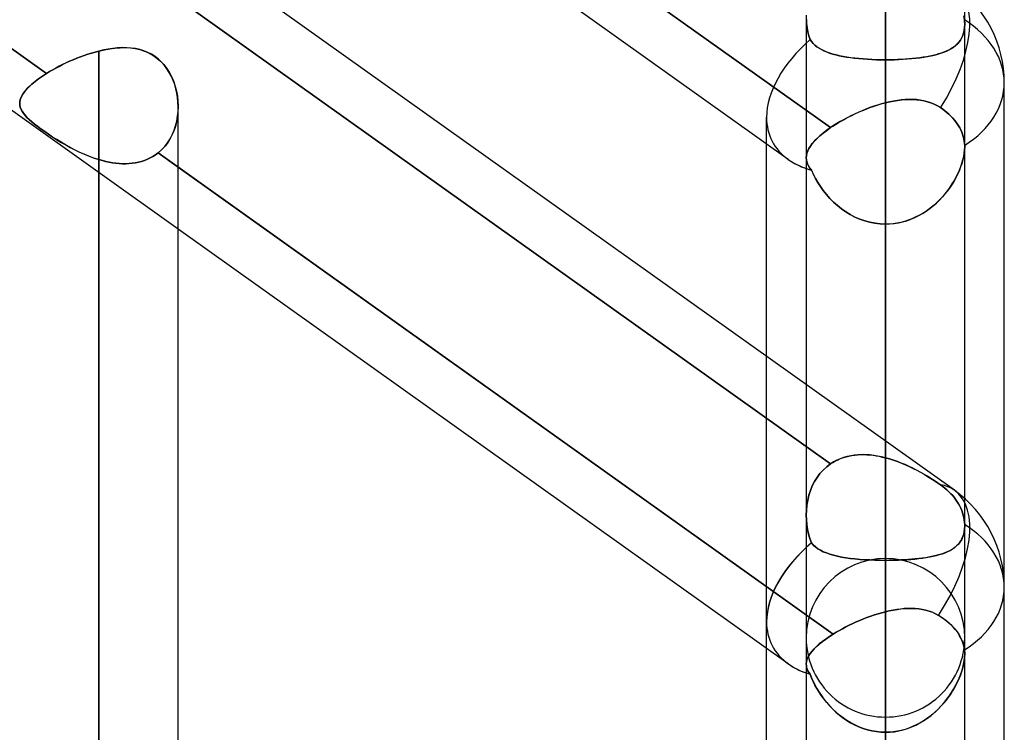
# Model space of a CAD drawing. Header units: millimetres. Extents: x -100 to 120, y -270 to 270.
# Tile 63 of 75: x 37.48 to 50, y 137.43 to 146.49. Entities that reach past the tile are written whole.
import ezdxf

# ---------------------------------------------------------------- set-up
doc = ezdxf.new("R2010")
doc.units = ezdxf.units.MM
doc.layers.add('MAIN-1', color=7, linetype='Continuous')
doc.layers.add('MAIN-2', color=7, linetype='Continuous')

msp = doc.modelspace()

# ---------------------------------------------------------------- linework, layer by layer
at = {"layer": 'MAIN-1'}
for p, q in [((49.366, 140.507), (29.366, 154.755)), ((29.496, 151.738), (37.823, 145.806)), ((39.496, 151.026), (47.79, 145.117)), ((37.481, 145.262), (29.496, 150.951)), ((47.253, 144.712), (39.496, 150.239)), ((38.489, 146.091), (38.558, 146.107)), ((38.558, 146.107), (38.626, 146.119)), ((38.626, 146.119), (38.693, 146.128)), ((38.693, 146.128), (38.76, 146.133)), ((38.76, 146.133), (38.825, 146.134)), ((38.825, 146.134), (38.888, 146.13)), ((38.888, 146.13), (38.95, 146.122)), ((38.95, 146.122), (39.01, 146.109)), ((39.01, 146.109), (39.068, 146.091)), ((38.115, 145.96), (38.161, 145.98)), ((38.161, 145.98), (38.207, 145.999)), ((38.207, 145.999), (38.253, 146.017)), ((38.253, 146.017), (38.3, 146.034)), ((38.3, 146.034), (38.347, 146.05)), ((38.347, 146.05), (38.394, 146.065)), ((38.394, 146.065), (38.442, 146.078)), ((38.442, 146.078), (38.489, 146.091)), ((38.489, 0), (38.489, 146.091)), ((39.068, 146.091), (39.123, 146.067)), ((39.123, 146.067), (39.176, 146.037)), ((39.176, 146.037), (39.226, 146.002)), ((39.226, 146.002), (39.272, 145.962)), ((37.861, 145.829), (37.901, 145.852)), ((37.901, 145.852), (37.942, 145.874)), ((37.942, 145.874), (37.984, 145.896)), ((37.984, 145.896), (38.026, 145.918)), ((38.026, 145.918), (38.07, 145.939)), ((38.07, 145.939), (38.115, 145.96)), ((39.272, 145.962), (39.313, 145.918)), ((39.313, 145.918), (39.351, 145.868)), ((39.351, 145.868), (39.385, 145.815)), ((37.676, 145.703), (37.721, 145.737)), ((37.721, 145.737), (37.77, 145.771)), ((37.77, 145.771), (37.823, 145.806)), ((37.823, 145.806), (37.861, 145.829)), ((39.385, 145.815), (39.414, 145.759)), ((39.414, 145.759), (39.439, 145.701)), ((37.541, 145.572), (37.568, 145.604)), ((37.568, 145.604), (37.599, 145.636)), ((37.599, 145.636), (37.635, 145.669)), ((37.635, 145.669), (37.676, 145.703)), ((39.439, 145.701), (39.459, 145.64)), ((39.459, 145.64), (39.475, 145.579)), ((50, 139.276), (50, 145.688)), ((37.484, 145.454), (37.491, 145.482)), ((37.491, 145.482), (37.503, 145.511)), ((37.503, 145.511), (37.52, 145.541)), ((37.52, 145.541), (37.541, 145.572)), ((39.475, 145.579), (39.486, 145.516)), ((39.486, 145.516), (39.493, 145.452)), ((48.643, 145.464), (48.693, 145.47)), ((48.693, 145.47), (48.743, 145.474)), ((48.743, 145.474), (48.792, 145.476)), ((48.792, 145.476), (48.84, 145.475)), ((48.84, 145.475), (48.888, 145.472)), ((48.888, 145.472), (48.934, 145.467)), ((37.481, 145.426), (37.484, 145.454)), ((39.493, 145.452), (39.496, 145.388)), ((39.496, 0), (39.496, 145.38)), ((48.214, 145.341), (48.253, 145.357)), ((48.253, 145.357), (48.292, 145.371)), ((48.292, 145.371), (48.331, 145.385)), ((48.331, 145.385), (48.371, 145.398)), ((48.371, 145.398), (48.41, 145.411)), ((48.41, 145.411), (48.449, 145.422)), ((48.449, 145.422), (48.489, 145.433)), ((48.489, 145.433), (48.54, 145.445)), ((48.489, 141.132), (48.489, 145.433)), ((48.54, 145.445), (48.592, 145.455)), ((48.592, 145.455), (48.643, 145.464)), ((48.934, 145.467), (48.98, 145.458)), ((48.98, 145.458), (49.024, 145.447)), ((49.024, 145.447), (49.067, 145.433)), ((49.067, 145.433), (49.11, 145.415)), ((49.11, 145.415), (49.15, 145.395)), ((49.15, 145.395), (49.189, 145.371)), ((49.189, 145.371), (49.217, 145.352)), ((49.217, 145.352), (49.244, 145.331)), ((47.954, 145.217), (47.989, 145.236)), ((47.989, 145.236), (48.025, 145.255)), ((48.025, 145.255), (48.062, 145.273)), ((48.062, 145.273), (48.099, 145.291)), ((48.099, 145.291), (48.137, 145.308)), ((48.137, 145.308), (48.175, 145.325)), ((48.175, 145.325), (48.214, 145.341)), ((49.244, 145.331), (49.27, 145.31)), ((49.27, 145.31), (49.296, 145.287)), ((49.296, 145.287), (49.321, 145.263)), ((49.321, 145.263), (49.344, 145.239)), ((49.344, 145.239), (49.365, 145.214)), ((47.742, 145.082), (47.79, 145.117)), ((47.79, 145.117), (47.821, 145.137)), ((47.821, 145.137), (47.853, 145.157)), ((47.853, 145.157), (47.886, 145.178)), ((47.886, 145.178), (47.919, 145.197)), ((47.919, 145.197), (47.954, 145.217)), ((49.365, 145.214), (49.385, 145.189)), ((49.385, 145.189), (49.402, 145.164)), ((49.402, 145.164), (49.418, 145.139)), ((49.418, 145.139), (49.433, 145.114)), ((49.433, 145.114), (49.446, 145.088)), ((47.586, 144.947), (47.619, 144.98)), ((47.619, 144.98), (47.656, 145.014)), ((47.656, 145.014), (47.697, 145.048)), ((47.697, 145.048), (47.742, 145.082)), ((49.446, 145.088), (49.458, 145.06)), ((49.458, 145.06), (49.469, 145.032)), ((49.469, 145.032), (49.478, 145.004)), ((49.478, 145.004), (49.485, 144.976)), ((49.485, 144.976), (49.49, 144.947)), ((46.978, 142.208), (46.978, 144.909)), ((47.5, 144.822), (47.515, 144.852)), ((47.515, 144.852), (47.534, 144.883)), ((47.534, 144.883), (47.558, 144.915)), ((47.558, 144.915), (47.586, 144.947)), ((49.49, 144.947), (49.494, 144.919)), ((49.494, 144.919), (49.496, 144.891)), ((49.496, 144.891), (49.496, 144.888)), ((49.496, 144.888), (49.496, 144.884)), ((49.496, 144.884), (49.496, 144.881)), ((49.496, 144.881), (49.496, 144.877)), ((49.496, 144.877), (49.496, 144.874)), ((49.496, 144.874), (49.496, 144.871)), ((49.496, 140.403), (49.496, 144.871)), ((47.481, 144.735), (47.483, 144.763)), ((47.481, 144.735), (47.481, 141.849)), ((47.483, 144.763), (47.49, 144.792)), ((47.49, 144.792), (47.5, 144.822)), ((39.496, 144.614), (47.826, 138.68)), ((47.253, 138.301), (39.496, 143.827)), ((50, 72.595), (50, 139.276)), ((48.442, 138.951), (48.489, 138.963)), ((48.489, 138.963), (48.538, 138.974)), ((48.489, 0), (48.489, 138.963)), ((48.538, 138.974), (48.587, 138.984)), ((48.587, 138.984), (48.636, 138.992)), ((48.636, 138.992), (48.684, 138.999)), ((48.684, 138.999), (48.732, 139.003)), ((48.732, 139.003), (48.779, 139.005)), ((48.779, 139.005), (48.825, 139.005)), ((48.825, 139.005), (48.871, 139.003)), ((48.871, 139.003), (48.915, 138.999)), ((48.915, 138.999), (48.959, 138.992)), ((48.959, 138.992), (49.002, 138.983)), ((49.002, 138.983), (49.044, 138.971)), ((49.044, 138.971), (49.085, 138.956)), ((48.117, 138.833), (48.162, 138.852)), ((48.162, 138.852), (48.208, 138.871)), ((48.208, 138.871), (48.254, 138.889)), ((48.254, 138.889), (48.301, 138.906)), ((48.301, 138.906), (48.348, 138.922)), ((48.348, 138.922), (48.395, 138.937)), ((48.395, 138.937), (48.442, 138.951)), ((49.085, 138.956), (49.124, 138.938)), ((49.124, 138.938), (49.162, 138.917)), ((49.162, 138.917), (49.191, 138.9)), ((49.191, 138.9), (49.218, 138.882)), ((49.218, 138.882), (49.244, 138.863)), ((49.244, 138.863), (49.27, 138.843)), ((49.27, 138.843), (49.296, 138.821)), ((47.864, 138.703), (47.903, 138.726)), ((47.903, 138.726), (47.944, 138.748)), ((47.944, 138.748), (47.985, 138.77)), ((47.985, 138.77), (48.028, 138.791)), ((48.028, 138.791), (48.072, 138.812)), ((48.072, 138.812), (48.117, 138.833)), ((49.296, 138.821), (49.32, 138.799)), ((49.32, 138.799), (49.342, 138.777)), ((49.342, 138.777), (49.364, 138.753)), ((49.364, 138.753), (49.383, 138.73)), ((49.383, 138.73), (49.401, 138.706)), ((47.648, 138.553), (47.687, 138.585)), ((47.687, 138.585), (47.729, 138.616)), ((47.729, 138.616), (47.776, 138.648)), ((47.776, 138.648), (47.826, 138.68)), ((47.826, 138.68), (47.864, 138.703)), ((49.401, 138.706), (49.417, 138.683)), ((49.417, 138.683), (49.431, 138.66)), ((49.431, 138.66), (49.444, 138.635)), ((49.444, 138.635), (49.456, 138.61)), ((49.456, 138.61), (49.467, 138.584)), ((49.467, 138.584), (49.476, 138.558)), ((46.978, 73.035), (46.978, 138.497)), ((47.532, 138.434), (47.555, 138.463)), ((47.555, 138.463), (47.581, 138.492)), ((47.581, 138.492), (47.612, 138.522)), ((47.612, 138.522), (47.648, 138.553)), ((49.476, 138.558), (49.483, 138.531)), ((49.483, 138.531), (49.489, 138.504)), ((49.489, 138.504), (49.493, 138.478)), ((49.493, 138.478), (49.494, 138.469)), ((49.494, 138.469), (49.495, 138.46)), ((49.495, 138.46), (49.496, 138.451)), ((47.483, 138.325), (47.489, 138.351)), ((47.489, 138.351), (47.499, 138.378)), ((47.499, 138.378), (47.514, 138.405)), ((47.514, 138.405), (47.532, 138.434)), ((49.496, 138.451), (49.496, 138.441)), ((49.496, 138.441), (49.496, 138.432)), ((49.496, 138.432), (49.496, 138.423)), ((49.496, 0), (49.496, 138.423)), ((47.481, 138.299), (47.483, 138.325)), ((47.481, 138.299), (47.481, 0))]:
    msp.add_line(p, q, dxfattribs=at)
for centre, start, end in [((48.489, 145.688), 0.0002, 54.5341), ((48.489, 139.276), 359.9999, 54.535)]:
    msp.add_arc(centre, 1.511, start, end, dxfattribs=at)
for centre, major_axis, ratio, start_param, end_param in [((48.489, 145.688), (-0.877, -1.231), 0.501864, 1.669006, 3.141588), ((48.489, 145.688), (1.511, 0), 0.707107, -0.841434, 0), ((48.489, 145.688), (-1.441, -0.743), 0.614789, 0.307499, 0.534214), ((48.489, 139.276), (-0.877, -1.231), 0.501864, 1.63608, 3.141574), ((48.489, 139.276), (1.511, 0), 0.707107, -0.843858, 0), ((48.489, 139.276), (-1.441, -0.743), 0.614789, -0.313822, -0.306792), ((48.489, 139.276), (-1.441, -0.743), 0.614789, 0.30801, 0.534213)]:
    msp.add_ellipse(centre, major_axis=major_axis, ratio=ratio, start_param=start_param, end_param=end_param, dxfattribs=at)
at = {"layer": 'MAIN-2'}
for p, q in [((48.489, 145.98), (48.489, 200.493)), ((48.489, 186.791), (48.489, 136.286)), ((48.489, 134.861), (48.489, 184.775)), ((48.489, 171.073), (48.489, 125.166)), ((48.489, 123.74), (48.489, 169.059)), ((48.489, 155.357), (48.489, 114.045)), ((48.489, 112.619), (48.489, 153.341)), ((37.823, 145.806), (29.239, 151.922)), ((47.79, 145.117), (39.209, 151.23)), ((39.209, 146.956), (47.79, 140.842)), ((47.79, 140.842), (39.209, 146.956)), ((49.496, 146.428), (49.496, 146.814)), ((47.481, 146.546), (47.481, 144.735)), ((47.487, 146.439), (47.483, 146.492)), ((47.483, 146.492), (47.487, 146.439)), ((49.493, 146.486), (49.485, 146.539)), ((49.489, 146.517), (49.493, 146.486)), ((49.494, 146.476), (49.493, 146.486)), ((49.493, 146.486), (49.494, 146.476)), ((49.495, 146.466), (49.494, 146.476)), ((49.494, 146.476), (49.495, 146.466)), ((47.494, 146.387), (47.487, 146.439)), ((47.487, 146.439), (47.494, 146.387)), ((47.504, 146.335), (47.494, 146.387)), ((47.494, 146.387), (47.504, 146.335)), ((49.483, 146.32), (49.49, 146.354)), ((49.492, 146.363), (49.486, 146.333)), ((49.49, 146.354), (49.495, 146.389)), ((49.495, 146.395), (49.492, 146.363)), ((49.495, 146.456), (49.495, 146.466)), ((49.495, 146.466), (49.496, 146.456)), ((49.496, 146.446), (49.495, 146.456)), ((49.495, 146.389), (49.496, 146.427)), ((49.496, 146.427), (49.495, 146.395)), ((49.496, 146.456), (49.496, 146.447)), ((49.496, 146.447), (49.496, 146.437)), ((49.496, 146.437), (49.496, 146.446)), ((49.496, 146.427), (49.496, 146.437)), ((49.496, 146.437), (49.496, 146.427)), ((49.496, 144.871), (49.496, 146.428)), ((47.516, 146.285), (47.504, 146.335)), ((47.504, 146.335), (47.516, 146.285)), ((47.531, 146.236), (47.516, 146.285)), ((47.516, 146.285), (47.531, 146.236)), ((47.549, 146.21), (47.531, 146.236)), ((47.531, 146.236), (47.549, 146.21)), ((49.425, 146.206), (49.443, 146.231)), ((49.442, 146.229), (49.426, 146.207)), ((49.456, 146.253), (49.442, 146.229)), ((49.443, 146.231), (49.459, 146.259)), ((49.468, 146.278), (49.456, 146.253)), ((49.459, 146.259), (49.472, 146.288)), ((49.478, 146.304), (49.468, 146.278)), ((49.472, 146.288), (49.483, 146.32)), ((49.486, 146.333), (49.478, 146.304)), ((38.549, 146.105), (38.489, 146.091)), ((38.608, 146.116), (38.549, 146.105)), ((38.667, 146.125), (38.608, 146.116)), ((38.726, 146.131), (38.667, 146.125)), ((38.784, 146.134), (38.726, 146.131)), ((38.842, 146.133), (38.784, 146.134)), ((38.898, 146.129), (38.842, 146.133)), ((38.953, 146.122), (38.898, 146.129)), ((39.007, 146.11), (38.953, 146.122)), ((39.059, 146.094), (39.007, 146.11)), ((39.109, 146.074), (39.059, 146.094)), ((47.57, 146.186), (47.549, 146.21)), ((47.549, 146.21), (47.569, 146.187)), ((47.569, 146.187), (47.592, 146.165)), ((47.593, 146.164), (47.57, 146.186)), ((47.592, 146.165), (47.617, 146.145)), ((47.618, 146.144), (47.593, 146.164)), ((47.617, 146.145), (47.645, 146.126)), ((47.645, 146.126), (47.618, 146.144)), ((47.675, 146.109), (47.645, 146.126)), ((47.645, 146.126), (47.675, 146.109)), ((47.708, 146.093), (47.675, 146.109)), ((47.675, 146.109), (47.707, 146.093)), ((49.291, 146.103), (49.262, 146.089)), ((49.266, 146.091), (49.298, 146.107)), ((49.318, 146.118), (49.291, 146.103)), ((49.298, 146.107), (49.328, 146.124)), ((49.343, 146.133), (49.318, 146.118)), ((49.328, 146.124), (49.356, 146.142)), ((49.367, 146.15), (49.343, 146.133)), ((49.356, 146.142), (49.381, 146.161)), ((49.388, 146.168), (49.367, 146.15)), ((49.381, 146.161), (49.404, 146.183)), ((49.408, 146.187), (49.388, 146.168)), ((49.404, 146.183), (49.425, 146.206)), ((49.426, 146.207), (49.408, 146.187)), ((38.161, 145.98), (38.116, 145.96)), ((38.207, 145.999), (38.161, 145.98)), ((38.254, 146.017), (38.207, 145.999)), ((38.301, 146.034), (38.254, 146.017)), ((38.347, 146.05), (38.301, 146.034)), ((38.395, 146.065), (38.347, 146.05)), ((38.442, 146.078), (38.395, 146.065)), ((38.489, 146.091), (38.442, 146.078)), ((38.489, 146.091), (38.489, 0)), ((39.157, 146.049), (39.109, 146.074)), ((39.203, 146.02), (39.157, 146.049)), ((39.245, 145.986), (39.203, 146.02)), ((39.284, 145.949), (39.245, 145.986)), ((47.707, 146.093), (47.742, 146.079)), ((47.743, 146.078), (47.708, 146.093)), ((47.742, 146.079), (47.779, 146.065)), ((47.78, 146.065), (47.743, 146.078)), ((47.779, 146.065), (47.818, 146.053)), ((47.819, 146.053), (47.78, 146.065)), ((47.818, 146.053), (47.86, 146.041)), ((47.861, 146.041), (47.819, 146.053)), ((47.86, 146.041), (47.903, 146.031)), ((47.904, 146.031), (47.861, 146.041)), ((47.903, 146.031), (47.949, 146.022)), ((47.95, 146.022), (47.904, 146.031)), ((47.949, 146.022), (47.997, 146.014)), ((47.998, 146.014), (47.95, 146.022)), ((47.997, 146.014), (48.046, 146.007)), ((48.047, 146.006), (47.998, 146.014)), ((48.046, 146.007), (48.097, 146)), ((48.098, 146), (48.047, 146.006)), ((48.097, 146), (48.15, 145.995)), ((48.151, 145.995), (48.098, 146)), ((48.15, 145.995), (48.204, 145.99)), ((48.205, 145.99), (48.151, 145.995)), ((48.204, 145.99), (48.259, 145.986)), ((48.261, 145.986), (48.205, 145.99)), ((48.259, 145.986), (48.316, 145.983)), ((48.317, 145.983), (48.261, 145.986)), ((48.316, 145.983), (48.373, 145.981)), ((48.373, 145.981), (48.317, 145.983)), ((48.431, 145.98), (48.373, 145.981)), ((48.373, 145.981), (48.43, 145.98)), ((48.43, 145.98), (48.489, 145.98)), ((48.489, 145.98), (48.431, 145.98)), ((48.489, 145.98), (48.546, 145.98)), ((48.54, 145.98), (48.489, 145.98)), ((48.489, 145.98), (48.489, 136.286)), ((48.489, 136.286), (48.489, 145.98)), ((48.59, 145.981), (48.54, 145.98)), ((48.546, 145.98), (48.603, 145.981)), ((48.641, 145.982), (48.59, 145.981)), ((48.603, 145.981), (48.66, 145.983)), ((48.69, 145.985), (48.641, 145.982)), ((48.66, 145.983), (48.715, 145.986)), ((48.739, 145.988), (48.69, 145.985)), ((48.715, 145.986), (48.77, 145.99)), ((48.787, 145.991), (48.739, 145.988)), ((48.77, 145.99), (48.824, 145.994)), ((48.834, 145.995), (48.787, 145.991)), ((48.824, 145.994), (48.877, 146)), ((48.88, 146), (48.834, 145.995)), ((48.877, 146), (48.927, 146.006)), ((48.925, 146.006), (48.88, 146)), ((48.969, 146.012), (48.925, 146.006)), ((48.927, 146.006), (48.977, 146.013)), ((49.011, 146.019), (48.969, 146.012)), ((48.977, 146.013), (49.024, 146.021)), ((49.051, 146.027), (49.011, 146.019)), ((49.024, 146.021), (49.07, 146.03)), ((49.091, 146.035), (49.051, 146.027)), ((49.07, 146.03), (49.113, 146.04)), ((49.128, 146.044), (49.091, 146.035)), ((49.113, 146.04), (49.155, 146.051)), ((49.164, 146.054), (49.128, 146.044)), ((49.155, 146.051), (49.194, 146.063)), ((49.199, 146.065), (49.164, 146.054)), ((49.194, 146.063), (49.231, 146.077)), ((49.231, 146.077), (49.199, 146.065)), ((49.231, 146.077), (49.266, 146.091)), ((49.262, 146.089), (49.231, 146.077)), ((37.901, 145.852), (37.862, 145.829)), ((37.942, 145.874), (37.901, 145.852)), ((37.984, 145.897), (37.942, 145.874)), ((38.027, 145.918), (37.984, 145.897)), ((38.071, 145.939), (38.027, 145.918)), ((38.116, 145.96), (38.071, 145.939)), ((39.321, 145.909), (39.284, 145.949)), ((39.354, 145.865), (39.321, 145.909)), ((39.383, 145.818), (39.354, 145.865)), ((37.721, 145.737), (37.676, 145.704)), ((37.77, 145.771), (37.721, 145.737)), ((37.823, 145.806), (37.77, 145.771)), ((37.862, 145.829), (37.823, 145.806)), ((39.41, 145.768), (39.383, 145.818)), ((39.432, 145.717), (39.41, 145.768)), ((37.568, 145.605), (37.542, 145.573)), ((37.6, 145.637), (37.568, 145.605)), ((37.636, 145.67), (37.6, 145.637)), ((37.676, 145.704), (37.636, 145.67)), ((39.452, 145.664), (39.432, 145.717)), ((39.467, 145.61), (39.452, 145.664)), ((39.48, 145.555), (39.467, 145.61)), ((37.491, 145.483), (37.484, 145.454)), ((37.503, 145.512), (37.491, 145.483)), ((37.52, 145.542), (37.503, 145.512)), ((37.542, 145.573), (37.52, 145.542)), ((39.489, 145.499), (39.48, 145.555)), ((39.494, 145.443), (39.489, 145.499)), ((48.69, 145.47), (48.64, 145.463)), ((48.739, 145.474), (48.69, 145.47)), ((48.789, 145.476), (48.739, 145.474)), ((48.837, 145.476), (48.789, 145.476)), ((48.885, 145.473), (48.837, 145.476)), ((48.932, 145.467), (48.885, 145.473)), ((37.484, 145.454), (37.481, 145.427)), ((37.481, 145.427), (37.483, 145.401)), ((37.483, 145.4), (37.481, 145.426)), ((37.483, 145.401), (37.489, 145.376)), ((37.489, 145.375), (37.483, 145.4)), ((37.489, 145.376), (37.498, 145.35)), ((37.498, 145.349), (37.489, 145.375)), ((37.498, 145.35), (37.511, 145.325)), ((37.512, 145.324), (37.498, 145.349)), ((39.496, 145.386), (39.494, 145.443)), ((39.496, 145.388), (39.494, 145.319)), ((39.495, 145.324), (39.496, 145.386)), ((48.24, 145.352), (48.191, 145.332)), ((48.29, 145.371), (48.24, 145.352)), ((48.339, 145.388), (48.29, 145.371)), ((48.389, 145.404), (48.339, 145.388)), ((48.439, 145.419), (48.389, 145.404)), ((48.489, 145.433), (48.439, 145.419)), ((48.539, 145.445), (48.489, 145.433)), ((48.489, 145.433), (48.489, 140.921)), ((48.59, 145.455), (48.539, 145.445)), ((48.64, 145.463), (48.59, 145.455)), ((48.978, 145.459), (48.932, 145.467)), ((49.023, 145.447), (48.978, 145.459)), ((49.067, 145.433), (49.023, 145.447)), ((49.109, 145.416), (49.067, 145.433)), ((49.15, 145.395), (49.109, 145.416)), ((49.189, 145.371), (49.15, 145.395)), ((49.217, 145.352), (49.189, 145.371)), ((49.244, 145.331), (49.217, 145.352)), ((39.496, 143.827), (37.481, 145.262)), ((37.511, 145.325), (37.528, 145.3)), ((37.529, 145.299), (37.512, 145.324)), ((37.528, 145.3), (37.549, 145.274)), ((37.55, 145.273), (37.529, 145.299)), ((37.549, 145.274), (37.573, 145.247)), ((37.574, 145.247), (37.55, 145.273)), ((37.573, 145.247), (37.602, 145.22)), ((37.603, 145.219), (37.574, 145.247)), ((37.602, 145.22), (37.634, 145.191)), ((37.635, 145.19), (37.603, 145.219)), ((39.487, 145.251), (39.475, 145.184)), ((39.478, 145.2), (39.489, 145.262)), ((39.494, 145.319), (39.487, 145.251)), ((39.489, 145.262), (39.495, 145.324)), ((46.978, 144.909), (46.978, 145.248)), ((47.957, 145.218), (47.913, 145.194)), ((48.002, 145.242), (47.957, 145.218)), ((48.048, 145.266), (48.002, 145.242)), ((48.095, 145.289), (48.048, 145.266)), ((48.143, 145.311), (48.095, 145.289)), ((48.191, 145.332), (48.143, 145.311)), ((49.27, 145.31), (49.244, 145.331)), ((49.296, 145.287), (49.27, 145.31)), ((49.321, 145.263), (49.296, 145.287)), ((49.344, 145.239), (49.321, 145.263)), ((49.365, 145.214), (49.344, 145.239)), ((37.634, 145.191), (37.671, 145.161)), ((37.671, 145.161), (37.635, 145.19)), ((37.671, 145.161), (37.71, 145.131)), ((37.711, 145.13), (37.671, 145.161)), ((37.71, 145.131), (37.753, 145.099)), ((37.754, 145.098), (37.711, 145.13)), ((37.753, 145.099), (37.799, 145.066)), ((37.8, 145.066), (37.754, 145.098)), ((39.457, 145.119), (39.434, 145.056)), ((39.444, 145.083), (39.463, 145.141)), ((39.475, 145.184), (39.457, 145.119)), ((39.463, 145.141), (39.478, 145.2)), ((47.79, 145.117), (47.742, 145.083)), ((47.83, 145.143), (47.79, 145.117)), ((47.871, 145.168), (47.83, 145.143)), ((47.913, 145.194), (47.871, 145.168)), ((49.385, 145.189), (49.365, 145.214)), ((49.402, 145.164), (49.385, 145.189)), ((49.418, 145.139), (49.402, 145.164)), ((49.433, 145.114), (49.418, 145.139)), ((49.446, 145.088), (49.433, 145.114)), ((37.799, 145.066), (37.849, 145.032)), ((37.849, 145.032), (37.8, 145.066)), ((37.849, 145.032), (37.901, 144.998)), ((37.9, 144.998), (37.849, 145.032)), ((37.953, 144.965), (37.9, 144.998)), ((37.901, 144.998), (37.954, 144.964)), ((39.361, 144.924), (39.393, 144.974)), ((39.405, 144.996), (39.372, 144.94)), ((39.393, 144.974), (39.421, 145.027)), ((39.434, 145.056), (39.405, 144.996)), ((39.421, 145.027), (39.444, 145.083)), ((47.619, 144.981), (47.587, 144.948)), ((47.656, 145.014), (47.619, 144.981)), ((47.697, 145.048), (47.656, 145.014)), ((47.742, 145.083), (47.697, 145.048)), ((49.458, 145.06), (49.446, 145.088)), ((49.469, 145.032), (49.458, 145.06)), ((49.478, 145.004), (49.469, 145.032)), ((49.485, 144.976), (49.478, 145.004)), ((49.49, 144.947), (49.485, 144.976)), ((38.007, 144.931), (37.953, 144.965)), ((37.954, 144.964), (38.01, 144.93)), ((38.063, 144.899), (38.007, 144.931)), ((38.01, 144.93), (38.066, 144.897)), ((38.12, 144.867), (38.063, 144.899)), ((38.066, 144.897), (38.124, 144.865)), ((38.179, 144.836), (38.12, 144.867)), ((38.124, 144.865), (38.183, 144.834)), ((39.284, 144.835), (39.325, 144.877)), ((39.333, 144.887), (39.289, 144.839)), ((39.325, 144.877), (39.361, 144.924)), ((39.372, 144.94), (39.333, 144.887)), ((47.515, 144.852), (47.5, 144.822)), ((47.535, 144.883), (47.515, 144.852)), ((47.558, 144.915), (47.535, 144.883)), ((47.587, 144.948), (47.558, 144.915)), ((49.494, 144.919), (49.49, 144.947)), ((49.496, 144.891), (49.494, 144.919)), ((49.496, 144.871), (49.495, 144.837)), ((49.495, 144.832), (49.496, 144.87)), ((49.496, 144.888), (49.496, 144.891)), ((49.496, 144.884), (49.496, 144.888)), ((49.496, 144.881), (49.496, 144.884)), ((49.496, 144.877), (49.496, 144.881)), ((49.496, 144.874), (49.496, 144.877)), ((49.496, 144.87), (49.496, 144.874)), ((38.239, 144.807), (38.179, 144.836)), ((38.183, 144.834), (38.243, 144.805)), ((38.3, 144.779), (38.239, 144.807)), ((38.243, 144.805), (38.304, 144.778)), ((38.362, 144.754), (38.3, 144.779)), ((38.304, 144.778), (38.365, 144.753)), ((38.425, 144.73), (38.362, 144.754)), ((38.365, 144.753), (38.427, 144.73)), ((38.489, 144.71), (38.425, 144.73)), ((38.427, 144.73), (38.489, 144.71)), ((39.142, 144.733), (39.106, 144.716)), ((39.106, 144.715), (39.141, 144.732)), ((39.141, 144.732), (39.176, 144.752)), ((39.176, 144.752), (39.142, 144.733)), ((39.209, 144.773), (39.176, 144.752)), ((39.176, 144.752), (39.209, 144.773)), ((39.241, 144.796), (39.209, 144.773)), ((39.209, 144.773), (39.241, 144.796)), ((39.289, 144.839), (39.241, 144.796)), ((39.241, 144.796), (39.284, 144.835)), ((47.826, 138.68), (39.241, 144.796)), ((39.241, 144.796), (39.496, 144.614)), ((47.483, 144.763), (47.481, 144.735)), ((47.481, 144.735), (47.483, 144.709)), ((47.483, 144.708), (47.481, 144.735)), ((47.49, 144.792), (47.483, 144.763)), ((47.5, 144.822), (47.49, 144.792)), ((49.479, 144.73), (49.47, 144.693)), ((49.474, 144.709), (49.484, 144.751)), ((49.487, 144.767), (49.479, 144.73)), ((49.484, 144.751), (49.491, 144.793)), ((49.492, 144.803), (49.487, 144.767)), ((49.491, 144.793), (49.495, 144.832)), ((49.495, 144.837), (49.492, 144.803)), ((38.489, 144.71), (38.489, 0)), ((38.532, 144.698), (38.489, 144.71)), ((38.489, 144.71), (38.532, 144.698)), ((38.489, 0), (38.489, 144.71)), ((38.575, 144.687), (38.532, 144.698)), ((38.532, 144.698), (38.574, 144.687)), ((38.574, 144.687), (38.617, 144.678)), ((38.618, 144.678), (38.575, 144.687)), ((38.617, 144.678), (38.66, 144.67)), ((38.661, 144.67), (38.618, 144.678)), ((38.66, 144.67), (38.703, 144.665)), ((38.704, 144.664), (38.661, 144.67)), ((38.703, 144.665), (38.745, 144.661)), ((38.746, 144.66), (38.704, 144.664)), ((38.745, 144.661), (38.788, 144.658)), ((38.789, 144.658), (38.746, 144.66)), ((38.788, 144.658), (38.83, 144.658)), ((38.831, 144.658), (38.789, 144.658)), ((38.83, 144.658), (38.871, 144.66)), ((38.872, 144.66), (38.831, 144.658)), ((38.871, 144.66), (38.912, 144.664)), ((38.913, 144.664), (38.872, 144.66)), ((38.912, 144.664), (38.953, 144.67)), ((38.954, 144.67), (38.913, 144.664)), ((38.953, 144.67), (38.992, 144.678)), ((38.993, 144.678), (38.954, 144.67)), ((38.992, 144.678), (39.031, 144.688)), ((39.032, 144.688), (38.993, 144.678)), ((39.031, 144.688), (39.069, 144.701)), ((39.07, 144.701), (39.032, 144.688)), ((39.069, 144.701), (39.106, 144.715)), ((39.106, 144.716), (39.07, 144.701)), ((47.483, 144.709), (47.489, 144.682)), ((47.489, 144.682), (47.483, 144.708)), ((47.489, 144.682), (47.498, 144.656)), ((47.498, 144.656), (47.489, 144.682)), ((47.498, 144.656), (47.511, 144.63)), ((47.511, 144.63), (47.498, 144.656)), ((47.511, 144.63), (47.527, 144.604)), ((47.528, 144.604), (47.511, 144.63)), ((47.527, 144.604), (47.548, 144.578)), ((47.548, 144.578), (47.528, 144.604)), ((49.43, 144.578), (49.447, 144.622)), ((49.445, 144.617), (49.43, 144.578)), ((49.459, 144.655), (49.445, 144.617)), ((49.447, 144.622), (49.462, 144.666)), ((49.47, 144.693), (49.459, 144.655)), ((49.462, 144.666), (49.474, 144.709)), ((47.548, 144.578), (47.571, 144.525)), ((47.572, 144.524), (47.548, 144.578)), ((47.571, 144.525), (47.598, 144.472)), ((47.599, 144.471), (47.572, 144.524)), ((47.598, 144.472), (47.629, 144.419)), ((47.629, 144.419), (47.599, 144.471)), ((49.365, 144.446), (49.389, 144.49)), ((49.394, 144.501), (49.374, 144.462)), ((49.389, 144.49), (49.41, 144.534)), ((49.413, 144.54), (49.394, 144.501)), ((49.41, 144.534), (49.43, 144.578)), ((49.43, 144.578), (49.413, 144.54)), ((47.629, 144.419), (47.662, 144.367)), ((47.662, 144.367), (47.629, 144.419)), ((47.662, 144.367), (47.699, 144.316)), ((47.699, 144.316), (47.662, 144.367)), ((49.302, 144.348), (49.274, 144.31)), ((49.28, 144.318), (49.311, 144.36)), ((49.328, 144.386), (49.302, 144.348)), ((49.311, 144.36), (49.339, 144.403)), ((49.352, 144.424), (49.328, 144.386)), ((49.339, 144.403), (49.365, 144.446)), ((49.374, 144.462), (49.352, 144.424)), ((47.699, 144.316), (47.739, 144.266)), ((47.739, 144.266), (47.699, 144.316)), ((47.739, 144.266), (47.783, 144.217)), ((47.782, 144.217), (47.739, 144.266)), ((47.829, 144.171), (47.782, 144.217)), ((47.783, 144.217), (47.829, 144.17)), ((49.175, 144.197), (49.213, 144.236)), ((49.214, 144.238), (49.181, 144.203)), ((49.213, 144.236), (49.247, 144.277)), ((49.245, 144.274), (49.214, 144.238)), ((49.274, 144.31), (49.245, 144.274)), ((49.247, 144.277), (49.28, 144.318)), ((47.878, 144.126), (47.829, 144.171)), ((47.829, 144.17), (47.878, 144.126)), ((47.878, 144.126), (47.93, 144.085)), ((47.93, 144.085), (47.878, 144.126)), ((49.074, 144.105), (49.036, 144.076)), ((49.052, 144.088), (49.095, 144.123)), ((49.111, 144.137), (49.074, 144.105)), ((49.095, 144.123), (49.136, 144.159)), ((49.147, 144.169), (49.111, 144.137)), ((49.136, 144.159), (49.175, 144.197)), ((49.181, 144.203), (49.147, 144.169)), ((47.93, 144.085), (47.984, 144.047)), ((47.985, 144.046), (47.93, 144.085)), ((47.984, 144.047), (48.041, 144.012)), ((48.042, 144.012), (47.985, 144.046)), ((48.041, 144.012), (48.101, 143.981)), ((48.101, 143.981), (48.042, 144.012)), ((48.101, 143.981), (48.162, 143.954)), ((48.163, 143.954), (48.101, 143.981)), ((48.812, 143.953), (48.863, 143.975)), ((48.868, 143.977), (48.823, 143.957)), ((48.863, 143.975), (48.913, 143.999)), ((48.912, 143.999), (48.868, 143.977)), ((48.954, 144.022), (48.912, 143.999)), ((48.913, 143.999), (48.961, 144.026)), ((48.996, 144.048), (48.954, 144.022)), ((48.961, 144.026), (49.007, 144.056)), ((49.036, 144.076), (48.996, 144.048)), ((49.007, 144.056), (49.052, 144.088)), ((48.162, 143.954), (48.225, 143.932)), ((48.226, 143.931), (48.163, 143.954)), ((48.225, 143.932), (48.289, 143.914)), ((48.29, 143.914), (48.226, 143.931)), ((48.289, 143.914), (48.355, 143.901)), ((48.356, 143.901), (48.29, 143.914)), ((48.355, 143.901), (48.421, 143.893)), ((48.422, 143.893), (48.356, 143.901)), ((48.421, 143.893), (48.489, 143.891)), ((48.489, 143.891), (48.422, 143.893)), ((48.489, 143.891), (48.544, 143.893)), ((48.538, 143.892), (48.489, 143.891)), ((48.489, 143.891), (48.489, 139.616)), ((48.489, 139.616), (48.489, 143.891)), ((48.489, 134.201), (48.489, 143.891)), ((48.489, 143.891), (48.489, 134.201)), ((48.587, 143.896), (48.538, 143.892)), ((48.544, 143.893), (48.599, 143.898)), ((48.635, 143.903), (48.587, 143.896)), ((48.599, 143.898), (48.653, 143.907)), ((48.683, 143.913), (48.635, 143.903)), ((48.653, 143.907), (48.707, 143.919)), ((48.73, 143.925), (48.683, 143.913)), ((48.707, 143.919), (48.76, 143.934)), ((48.777, 143.94), (48.73, 143.925)), ((48.76, 143.934), (48.812, 143.953)), ((48.823, 143.957), (48.777, 143.94)), ((46.978, 138.836), (46.978, 142.208)), ((47.481, 141.849), (47.481, 140.193)), ((48.489, 140.921), (48.489, 141.132)), ((47.742, 140.806), (47.79, 140.842)), ((47.79, 140.842), (47.742, 140.806)), ((47.83, 140.867), (47.79, 140.842)), ((47.79, 140.842), (47.821, 140.862)), ((47.821, 140.862), (47.853, 140.88)), ((47.871, 140.889), (47.83, 140.867)), ((47.853, 140.88), (47.886, 140.896)), ((47.913, 140.907), (47.871, 140.889)), ((47.886, 140.896), (47.919, 140.91)), ((47.957, 140.923), (47.913, 140.907)), ((47.919, 140.91), (47.954, 140.922)), ((47.954, 140.922), (47.989, 140.933)), ((48.002, 140.936), (47.957, 140.923)), ((47.989, 140.933), (48.025, 140.942)), ((48.048, 140.946), (48.002, 140.936)), ((48.025, 140.942), (48.062, 140.949)), ((48.095, 140.954), (48.048, 140.946)), ((48.062, 140.949), (48.099, 140.954)), ((48.143, 140.958), (48.095, 140.954)), ((48.099, 140.954), (48.137, 140.958)), ((48.137, 140.958), (48.175, 140.96)), ((48.191, 140.96), (48.143, 140.958)), ((48.175, 140.96), (48.214, 140.96)), ((48.24, 140.959), (48.191, 140.96)), ((48.214, 140.96), (48.253, 140.959)), ((48.29, 140.956), (48.24, 140.959)), ((48.253, 140.959), (48.292, 140.956)), ((48.339, 140.951), (48.29, 140.956)), ((48.292, 140.956), (48.331, 140.952)), ((48.331, 140.952), (48.371, 140.946)), ((48.389, 140.943), (48.339, 140.951)), ((48.371, 140.946), (48.41, 140.939)), ((48.439, 140.933), (48.389, 140.943)), ((48.41, 140.939), (48.449, 140.93)), ((48.489, 140.921), (48.439, 140.933)), ((48.449, 140.93), (48.489, 140.921)), ((48.539, 140.907), (48.489, 140.921)), ((48.489, 140.921), (48.54, 140.906)), ((48.59, 140.891), (48.539, 140.907)), ((48.54, 140.906), (48.592, 140.89)), ((48.64, 140.873), (48.59, 140.891)), ((48.592, 140.89), (48.643, 140.872)), ((48.69, 140.853), (48.64, 140.873)), ((48.643, 140.872), (48.693, 140.852)), ((48.739, 140.833), (48.69, 140.853)), ((48.693, 140.852), (48.743, 140.831)), ((47.656, 140.72), (47.619, 140.671)), ((47.619, 140.67), (47.656, 140.719)), ((47.656, 140.719), (47.697, 140.765)), ((47.697, 140.765), (47.656, 140.72)), ((47.697, 140.765), (47.742, 140.806)), ((47.742, 140.806), (47.697, 140.765)), ((48.789, 140.81), (48.739, 140.833)), ((48.743, 140.831), (48.792, 140.809)), ((48.837, 140.787), (48.789, 140.81)), ((48.792, 140.809), (48.84, 140.785)), ((48.885, 140.763), (48.837, 140.787)), ((48.84, 140.785), (48.888, 140.761)), ((48.932, 140.737), (48.885, 140.763)), ((48.888, 140.761), (48.934, 140.736)), ((48.978, 140.712), (48.932, 140.737)), ((48.934, 140.736), (48.98, 140.711)), ((49.023, 140.685), (48.978, 140.712)), ((47.587, 140.618), (47.558, 140.563)), ((47.558, 140.562), (47.586, 140.617)), ((47.586, 140.617), (47.619, 140.67)), ((47.619, 140.671), (47.587, 140.618)), ((48.98, 140.711), (49.024, 140.684)), ((49.067, 140.658), (49.023, 140.685)), ((49.024, 140.684), (49.067, 140.658)), ((49.109, 140.631), (49.067, 140.658)), ((49.067, 140.658), (49.11, 140.631)), ((49.15, 140.604), (49.109, 140.631)), ((49.11, 140.631), (49.15, 140.604)), ((49.189, 140.577), (49.15, 140.604)), ((49.15, 140.604), (49.189, 140.577)), ((47.535, 140.505), (47.515, 140.445)), ((47.515, 140.444), (47.534, 140.504)), ((47.534, 140.504), (47.558, 140.562)), ((47.558, 140.563), (47.535, 140.505)), ((49.217, 140.557), (49.189, 140.577)), ((49.189, 140.577), (49.217, 140.557)), ((49.244, 140.536), (49.217, 140.557)), ((49.217, 140.557), (49.244, 140.536)), ((49.27, 140.513), (49.244, 140.536)), ((49.244, 140.536), (49.27, 140.513)), ((49.296, 140.489), (49.27, 140.513)), ((49.27, 140.513), (49.296, 140.489)), ((49.321, 140.464), (49.296, 140.489)), ((49.296, 140.489), (49.321, 140.464)), ((49.344, 140.439), (49.321, 140.464)), ((49.321, 140.464), (49.344, 140.439)), ((47.5, 140.383), (47.49, 140.32)), ((47.49, 140.319), (47.5, 140.382)), ((47.515, 140.445), (47.5, 140.383)), ((47.5, 140.382), (47.515, 140.444)), ((49.365, 140.413), (49.344, 140.439)), ((49.344, 140.439), (49.365, 140.413)), ((49.385, 140.386), (49.365, 140.413)), ((49.365, 140.413), (49.385, 140.386)), ((49.402, 140.36), (49.385, 140.386)), ((49.385, 140.386), (49.402, 140.36)), ((49.418, 140.334), (49.402, 140.36)), ((49.402, 140.36), (49.418, 140.334)), ((49.496, 140.052), (49.496, 140.403)), ((47.481, 140.193), (47.483, 140.256)), ((47.483, 140.256), (47.481, 140.193)), ((47.49, 140.32), (47.483, 140.256)), ((47.483, 140.256), (47.49, 140.319)), ((49.433, 140.307), (49.418, 140.334)), ((49.418, 140.334), (49.433, 140.307)), ((49.446, 140.28), (49.433, 140.307)), ((49.433, 140.307), (49.446, 140.28)), ((49.458, 140.251), (49.446, 140.28)), ((49.446, 140.28), (49.458, 140.251)), ((49.469, 140.222), (49.458, 140.251)), ((49.458, 140.251), (49.469, 140.222)), ((49.478, 140.192), (49.469, 140.222)), ((49.469, 140.222), (49.478, 140.192)), ((47.483, 140.131), (47.481, 140.193)), ((47.481, 140.193), (47.483, 140.131)), ((47.481, 140.193), (47.481, 138.299)), ((47.489, 140.07), (47.483, 140.131)), ((47.483, 140.131), (47.489, 140.07)), ((49.485, 140.162), (49.478, 140.192)), ((49.478, 140.192), (49.485, 140.162)), ((49.49, 140.132), (49.485, 140.162)), ((49.485, 140.162), (49.49, 140.132)), ((49.494, 140.102), (49.49, 140.132)), ((49.49, 140.132), (49.494, 140.102)), ((49.496, 140.073), (49.494, 140.102)), ((49.494, 140.102), (49.496, 140.073)), ((47.498, 140.01), (47.489, 140.07)), ((47.489, 140.07), (47.498, 140.01)), ((47.511, 139.951), (47.498, 140.01)), ((47.498, 140.01), (47.511, 139.952)), ((49.487, 139.961), (49.479, 139.933)), ((49.484, 139.948), (49.491, 139.981)), ((49.492, 139.99), (49.487, 139.961)), ((49.491, 139.981), (49.495, 140.016)), ((49.495, 140.02), (49.492, 139.99)), ((49.495, 140.016), (49.496, 140.052)), ((49.496, 140.052), (49.495, 140.02)), ((49.496, 140.069), (49.496, 140.073)), ((49.496, 140.073), (49.496, 140.069)), ((49.496, 140.066), (49.496, 140.069)), ((49.496, 140.069), (49.496, 140.066)), ((49.496, 140.062), (49.496, 140.066)), ((49.496, 140.066), (49.496, 140.062)), ((49.496, 140.059), (49.496, 140.062)), ((49.496, 140.062), (49.496, 140.059)), ((49.496, 140.055), (49.496, 140.059)), ((49.496, 140.059), (49.496, 140.055)), ((49.496, 140.052), (49.496, 140.055)), ((49.496, 140.055), (49.496, 140.052)), ((49.496, 138.423), (49.496, 140.052)), ((47.511, 139.952), (47.527, 139.894)), ((47.528, 139.894), (47.511, 139.951)), ((47.527, 139.894), (47.548, 139.838)), ((47.548, 139.838), (47.528, 139.894)), ((47.572, 139.811), (47.548, 139.838)), ((47.548, 139.838), (47.571, 139.811)), ((49.41, 139.816), (49.43, 139.838)), ((49.43, 139.839), (49.413, 139.819)), ((49.43, 139.838), (49.447, 139.863)), ((49.445, 139.86), (49.43, 139.839)), ((49.459, 139.883), (49.445, 139.86)), ((49.447, 139.863), (49.462, 139.889)), ((49.47, 139.907), (49.459, 139.883)), ((49.462, 139.889), (49.474, 139.918)), ((49.479, 139.933), (49.47, 139.907)), ((49.474, 139.918), (49.484, 139.948)), ((47.571, 139.811), (47.598, 139.787)), ((47.599, 139.787), (47.572, 139.811)), ((47.598, 139.787), (47.629, 139.765)), ((47.629, 139.765), (47.599, 139.787)), ((47.662, 139.744), (47.629, 139.765)), ((47.629, 139.765), (47.662, 139.745)), ((47.662, 139.745), (47.699, 139.726)), ((47.699, 139.726), (47.662, 139.744)), ((47.739, 139.71), (47.699, 139.726)), ((47.699, 139.726), (47.739, 139.71)), ((47.782, 139.695), (47.739, 139.71)), ((47.739, 139.71), (47.783, 139.695)), ((49.213, 139.701), (49.247, 139.713)), ((49.245, 139.712), (49.214, 139.701)), ((49.274, 139.724), (49.245, 139.712)), ((49.247, 139.713), (49.28, 139.727)), ((49.302, 139.738), (49.274, 139.724)), ((49.28, 139.727), (49.311, 139.742)), ((49.328, 139.752), (49.302, 139.738)), ((49.311, 139.742), (49.339, 139.758)), ((49.352, 139.767), (49.328, 139.752)), ((49.339, 139.758), (49.365, 139.776)), ((49.374, 139.783), (49.352, 139.767)), ((49.365, 139.776), (49.389, 139.795)), ((49.394, 139.8), (49.374, 139.783)), ((49.389, 139.795), (49.41, 139.816)), ((49.413, 139.819), (49.394, 139.8)), ((47.829, 139.681), (47.782, 139.695)), ((47.783, 139.695), (47.829, 139.681)), ((47.878, 139.67), (47.829, 139.681)), ((47.829, 139.681), (47.878, 139.669)), ((47.93, 139.659), (47.878, 139.67)), ((47.878, 139.669), (47.93, 139.659)), ((47.985, 139.65), (47.93, 139.659)), ((47.93, 139.659), (47.984, 139.65)), ((47.984, 139.65), (48.041, 139.642)), ((48.042, 139.642), (47.985, 139.65)), ((48.041, 139.642), (48.101, 139.635)), ((48.101, 139.635), (48.042, 139.642)), ((48.163, 139.629), (48.101, 139.635)), ((48.101, 139.635), (48.162, 139.629)), ((48.162, 139.629), (48.225, 139.624)), ((48.226, 139.624), (48.163, 139.629)), ((48.225, 139.624), (48.289, 139.621)), ((48.29, 139.621), (48.226, 139.624)), ((48.289, 139.621), (48.355, 139.618)), ((48.356, 139.618), (48.29, 139.621)), ((48.355, 139.618), (48.421, 139.617)), ((48.422, 139.617), (48.356, 139.618)), ((48.421, 139.617), (48.489, 139.616)), ((48.489, 139.616), (48.422, 139.617)), ((48.489, 139.639), (48.489, 102.922)), ((48.489, 139.616), (48.544, 139.617)), ((48.538, 139.617), (48.489, 139.616)), ((48.489, 139.616), (48.489, 129.926)), ((48.489, 129.926), (48.489, 139.616)), ((48.587, 139.617), (48.538, 139.617)), ((48.544, 139.617), (48.599, 139.618)), ((48.635, 139.619), (48.587, 139.617)), ((48.599, 139.618), (48.653, 139.619)), ((48.683, 139.621), (48.635, 139.619)), ((48.653, 139.619), (48.707, 139.622)), ((48.73, 139.623), (48.683, 139.621)), ((48.707, 139.622), (48.76, 139.625)), ((48.777, 139.626), (48.73, 139.623)), ((48.76, 139.625), (48.812, 139.629)), ((48.823, 139.63), (48.777, 139.626)), ((48.812, 139.629), (48.863, 139.633)), ((48.868, 139.634), (48.823, 139.63)), ((48.863, 139.633), (48.913, 139.639)), ((48.912, 139.639), (48.868, 139.634)), ((48.954, 139.644), (48.912, 139.639)), ((48.913, 139.639), (48.961, 139.645)), ((48.996, 139.65), (48.954, 139.644)), ((48.961, 139.645), (49.007, 139.652)), ((49.036, 139.657), (48.996, 139.65)), ((49.007, 139.652), (49.052, 139.66)), ((49.074, 139.664), (49.036, 139.657)), ((49.052, 139.66), (49.095, 139.669)), ((49.111, 139.672), (49.074, 139.664)), ((49.095, 139.669), (49.136, 139.678)), ((49.147, 139.681), (49.111, 139.672)), ((49.136, 139.678), (49.175, 139.689)), ((49.181, 139.691), (49.147, 139.681)), ((49.175, 139.689), (49.213, 139.701)), ((49.214, 139.701), (49.181, 139.691)), ((48.489, 138.963), (48.442, 138.951)), ((48.537, 138.974), (48.489, 138.963)), ((48.489, 138.963), (48.489, 0)), ((48.585, 138.984), (48.537, 138.974)), ((48.633, 138.992), (48.585, 138.984)), ((48.681, 138.998), (48.633, 138.992)), ((48.728, 139.003), (48.681, 138.998)), ((48.775, 139.005), (48.728, 139.003)), ((48.821, 139.006), (48.775, 139.005)), ((48.867, 139.004), (48.821, 139.006)), ((48.912, 138.999), (48.867, 139.004)), ((48.957, 138.993), (48.912, 138.999)), ((49, 138.983), (48.957, 138.993)), ((49.043, 138.971), (49, 138.983)), ((49.084, 138.956), (49.043, 138.971)), ((46.978, 138.497), (46.978, 138.836)), ((48.162, 138.853), (48.117, 138.833)), ((48.208, 138.871), (48.162, 138.853)), ((48.254, 138.889), (48.208, 138.871)), ((48.301, 138.906), (48.254, 138.889)), ((48.348, 138.922), (48.301, 138.906)), ((48.395, 138.937), (48.348, 138.922)), ((48.442, 138.951), (48.395, 138.937)), ((49.124, 138.938), (49.084, 138.956)), ((49.162, 138.917), (49.124, 138.938)), ((49.211, 138.887), (49.162, 138.917)), ((49.256, 138.854), (49.211, 138.887)), ((49.3, 138.817), (49.256, 138.854)), ((47.903, 138.726), (47.864, 138.703)), ((47.944, 138.748), (47.903, 138.726)), ((47.985, 138.77), (47.944, 138.748)), ((48.028, 138.791), (47.985, 138.77)), ((48.072, 138.812), (48.028, 138.791)), ((48.117, 138.833), (48.072, 138.812)), ((49.34, 138.779), (49.3, 138.817)), ((49.376, 138.739), (49.34, 138.779)), ((49.407, 138.698), (49.376, 138.739)), ((47.687, 138.585), (47.648, 138.554)), ((47.729, 138.616), (47.687, 138.585)), ((47.776, 138.648), (47.729, 138.616)), ((47.826, 138.68), (47.776, 138.648)), ((47.864, 138.703), (47.826, 138.68)), ((49.432, 138.658), (49.407, 138.698)), ((49.454, 138.615), (49.432, 138.658)), ((49.472, 138.57), (49.454, 138.615)), ((47.555, 138.463), (47.532, 138.434)), ((47.582, 138.492), (47.555, 138.463)), ((47.613, 138.523), (47.582, 138.492)), ((47.648, 138.554), (47.613, 138.523)), ((49.485, 138.524), (49.472, 138.57)), ((49.493, 138.478), (49.485, 138.524)), ((49.494, 138.469), (49.493, 138.478)), ((49.495, 138.46), (49.494, 138.469)), ((49.495, 138.451), (49.495, 138.46)), ((47.489, 138.351), (47.483, 138.325)), ((47.499, 138.378), (47.489, 138.351)), ((47.514, 138.405), (47.499, 138.378)), ((47.532, 138.434), (47.514, 138.405)), ((49.483, 138.298), (49.49, 138.341)), ((49.492, 138.353), (49.486, 138.315)), ((49.49, 138.341), (49.495, 138.383)), ((49.495, 138.388), (49.492, 138.353)), ((49.496, 138.441), (49.495, 138.451)), ((49.496, 138.423), (49.495, 138.388)), ((49.495, 138.383), (49.496, 138.423)), ((49.496, 138.432), (49.496, 138.441)), ((49.496, 138.423), (49.496, 138.432)), ((47.483, 138.325), (47.481, 138.299)), ((47.481, 138.299), (47.483, 138.277)), ((47.483, 138.277), (47.481, 138.299)), ((47.483, 138.277), (47.487, 138.256)), ((47.487, 138.256), (47.483, 138.277)), ((47.487, 138.256), (47.494, 138.234)), ((47.494, 138.234), (47.487, 138.256)), ((47.494, 138.234), (47.504, 138.213)), ((47.504, 138.213), (47.494, 138.234)), ((47.504, 138.213), (47.516, 138.192)), ((47.516, 138.192), (47.504, 138.213)), ((49.443, 138.163), (49.459, 138.208)), ((49.468, 138.238), (49.456, 138.199)), ((49.459, 138.208), (49.472, 138.254)), ((49.478, 138.277), (49.468, 138.238)), ((49.472, 138.254), (49.483, 138.298)), ((49.486, 138.315), (49.478, 138.277)), ((47.516, 138.192), (47.531, 138.17)), ((47.531, 138.17), (47.516, 138.192)), ((47.531, 138.17), (47.549, 138.125)), ((47.549, 138.124), (47.531, 138.17)), ((47.549, 138.125), (47.569, 138.079)), ((47.57, 138.078), (47.549, 138.124)), ((49.404, 138.071), (49.425, 138.117)), ((49.426, 138.119), (49.408, 138.079)), ((49.425, 138.117), (49.443, 138.163)), ((49.442, 138.159), (49.426, 138.119)), ((49.456, 138.199), (49.442, 138.159)), ((47.569, 138.079), (47.592, 138.033)), ((47.593, 138.032), (47.57, 138.078)), ((47.592, 138.033), (47.617, 137.987)), ((47.618, 137.986), (47.593, 138.032)), ((47.617, 137.987), (47.645, 137.942)), ((47.645, 137.941), (47.618, 137.986)), ((49.343, 137.959), (49.318, 137.919)), ((49.328, 137.935), (49.356, 137.98)), ((49.367, 137.999), (49.343, 137.959)), ((49.356, 137.98), (49.381, 138.025)), ((49.388, 138.039), (49.367, 137.999)), ((49.381, 138.025), (49.404, 138.071)), ((49.408, 138.079), (49.388, 138.039)), ((47.645, 137.942), (47.675, 137.897)), ((47.675, 137.896), (47.645, 137.941)), ((47.675, 137.897), (47.707, 137.852)), ((47.708, 137.851), (47.675, 137.896)), ((47.707, 137.852), (47.742, 137.809)), ((47.743, 137.808), (47.708, 137.851)), ((49.231, 137.803), (49.266, 137.846)), ((49.262, 137.841), (49.231, 137.804)), ((49.291, 137.88), (49.262, 137.841)), ((49.266, 137.846), (49.298, 137.89)), ((49.318, 137.919), (49.291, 137.88)), ((49.298, 137.89), (49.328, 137.935)), ((47.742, 137.809), (47.779, 137.767)), ((47.78, 137.766), (47.743, 137.808)), ((47.779, 137.767), (47.818, 137.726)), ((47.819, 137.725), (47.78, 137.766)), ((47.818, 137.726), (47.86, 137.686)), ((47.861, 137.686), (47.819, 137.725)), ((49.113, 137.682), (49.155, 137.721)), ((49.164, 137.731), (49.128, 137.696)), ((49.155, 137.721), (49.194, 137.762)), ((49.199, 137.767), (49.164, 137.731)), ((49.194, 137.762), (49.231, 137.803)), ((49.231, 137.804), (49.199, 137.767)), ((47.86, 137.686), (47.903, 137.649)), ((47.904, 137.648), (47.861, 137.686)), ((47.903, 137.649), (47.949, 137.614)), ((47.95, 137.613), (47.904, 137.648)), ((47.949, 137.614), (47.997, 137.582)), ((47.998, 137.581), (47.95, 137.613)), ((47.997, 137.582), (48.046, 137.552)), ((48.489, 101.496), (48.489, 137.625)), ((49.011, 137.602), (48.969, 137.574)), ((48.977, 137.579), (49.024, 137.611)), ((49.051, 137.631), (49.011, 137.602)), ((49.024, 137.611), (49.07, 137.646)), ((49.091, 137.663), (49.051, 137.631)), ((49.07, 137.646), (49.113, 137.682)), ((49.128, 137.696), (49.091, 137.663)), ((48.047, 137.551), (47.998, 137.581)), ((48.046, 137.552), (48.097, 137.524)), ((48.098, 137.524), (48.047, 137.551)), ((48.097, 137.524), (48.15, 137.5)), ((48.151, 137.5), (48.098, 137.524)), ((48.15, 137.5), (48.204, 137.479)), ((48.205, 137.479), (48.151, 137.5)), ((48.204, 137.479), (48.259, 137.462)), ((48.261, 137.462), (48.205, 137.479)), ((48.259, 137.462), (48.316, 137.449)), ((48.317, 137.448), (48.261, 137.462)), ((48.66, 137.448), (48.715, 137.461)), ((48.739, 137.468), (48.69, 137.455)), ((48.715, 137.461), (48.77, 137.478)), ((48.787, 137.484), (48.739, 137.468)), ((48.77, 137.478), (48.824, 137.499)), ((48.834, 137.503), (48.787, 137.484)), ((48.824, 137.499), (48.877, 137.522)), ((48.88, 137.524), (48.834, 137.503)), ((48.877, 137.522), (48.927, 137.549)), ((48.925, 137.548), (48.88, 137.524)), ((48.969, 137.574), (48.925, 137.548)), ((48.927, 137.549), (48.977, 137.579)), ((48.316, 137.449), (48.373, 137.439)), ((48.373, 137.439), (48.317, 137.448)), ((48.373, 137.439), (48.43, 137.433)), ((48.431, 137.433), (48.373, 137.439)), ((48.43, 137.433), (48.489, 137.431)), ((48.489, 137.431), (48.431, 137.433)), ((48.489, 137.431), (48.546, 137.433)), ((48.54, 137.432), (48.489, 137.431)), ((48.59, 137.437), (48.54, 137.432)), ((48.546, 137.433), (48.603, 137.438)), ((48.641, 137.444), (48.59, 137.437)), ((48.603, 137.438), (48.66, 137.448)), ((48.69, 137.455), (48.641, 137.444))]:
    msp.add_line(p, q, dxfattribs=at)
for start, end in [(90, 179.9998), (0.0002, 90), (179.9998, 270), (270, 0.0002)]:
    msp.add_arc((48.489, 138.632), 1.008, start, end, dxfattribs=at)
for centre, major_axis, ratio, start_param, end_param in [((48.489, 145.688), (-0.877, -1.231), 0.501864, 1.669006, 3.141588), ((48.489, 145.688), (1.511, 0), 0.707107, 0, 0.843858), ((48.489, 145.688), (1.511, 0), 0.707107, 0, 0.843858), ((48.489, 145.688), (-1.441, -0.743), 0.614789, -1.191533, -0.306921), ((48.489, 145.688), (-1.441, -0.743), 0.614789, -1.191533, -0.306921), ((48.489, 145.688), (1.511, 0), 0.707107, -0.841434, 0), ((48.489, 145.688), (-1.441, -0.743), 0.614789, -0.306921, 0.307499), ((48.489, 145.688), (-1.441, -0.743), 0.614789, -0.306921, 0.307499), ((48.489, 145.688), (-1.441, -0.743), 0.614789, 0.307499, 0.591751), ((48.489, 145.688), (-1.441, -0.743), 0.614789, 0.534214, 0.591751), ((48.489, 139.276), (-0.877, -1.231), 0.501864, 1.63608, 3.141574), ((48.489, 139.276), (-0.877, -1.231), 0.501864, -3.138547, -2.896432), ((48.489, 139.276), (-0.877, -1.231), 0.501864, -3.138547, -2.896432), ((48.489, 139.276), (-0.877, -1.231), 0.501864, 3.141574, 3.144639), ((48.489, 139.276), (-0.877, -1.231), 0.501864, 3.141574, 3.144639), ((48.489, 139.276), (1.511, 0), 0.707107, 0, 0.841434), ((48.489, 139.276), (1.511, 0), 0.707107, 0, 0.841434), ((48.489, 139.276), (-1.441, -0.743), 0.614789, -1.205464, -0.306792), ((48.489, 139.276), (-1.441, -0.743), 0.614789, -1.205464, -0.313822), ((48.489, 139.276), (1.511, 0), 0.707107, -0.843858, 0), ((48.489, 139.276), (-1.441, -0.743), 0.614789, -0.306792, 0.30801), ((48.489, 139.276), (-1.441, -0.743), 0.614789, -0.306792, 0.30801), ((48.489, 139.276), (-1.441, -0.743), 0.614789, 0.30801, 0.57782), ((48.489, 139.276), (-1.441, -0.743), 0.614789, 0.534213, 0.57782)]:
    msp.add_ellipse(centre, major_axis=major_axis, ratio=ratio, start_param=start_param, end_param=end_param, dxfattribs=at)

doc.saveas('drawing.dxf')
